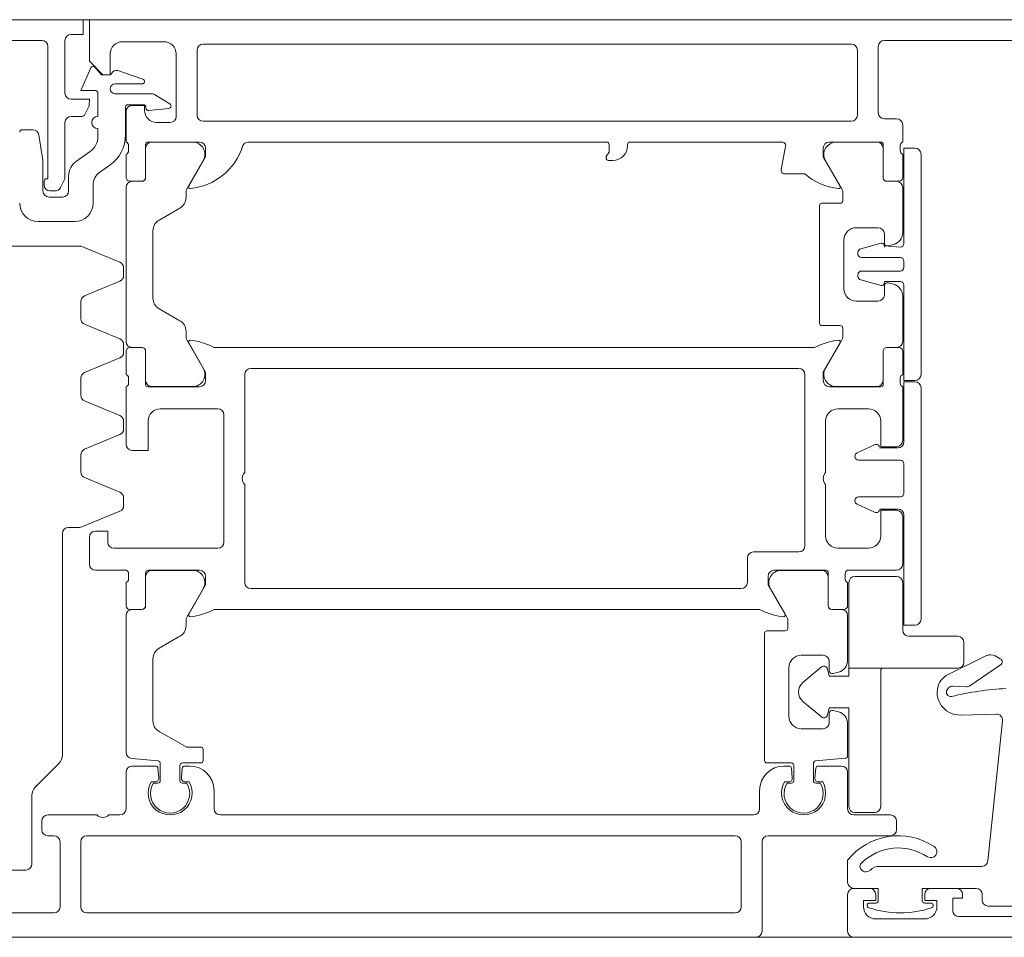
# Model space of a CAD drawing. Header units: centimetres. Extents: x -2424 to 2260, y -130 to 3012.
# Tile 45 of 81: x 475.41 to 483.46, y 1012.48 to 1019.98. Entities that reach past the tile are written whole.
import ezdxf

# ---------------------------------------------------------------- set-up
doc = ezdxf.new("R2010")
doc.units = ezdxf.units.CM
doc.layers.add('A-DETL-GENF', color=92, linetype='Continuous', lineweight=13)
doc.layers.add('A-DOOR', color=31, linetype='Continuous', lineweight=13)

msp = doc.modelspace()

# ---------------------------------------------------------------- linework, layer by layer
at = {"layer": 'A-DETL-GENF', "color": 251, "lineweight": 9}
for p, q in [((489.3768, 1019.9756), (338.3768, 1019.9756)), ((339.2768, 1012.4756), (488.4767, 1012.4756))]:
    msp.add_line(p, q, dxfattribs=at)
at = {"layer": 'A-DOOR', "color": 251, "lineweight": 9}
for p, q in [((473.2767, 1019.8056), (475.5867, 1019.8056)), ((475.7767, 1019.3756), (475.7767, 1019.8056)), ((482.4767, 1019.8056), (483.7667, 1019.8056)), ((476.2467, 1019.7956), (476.5867, 1019.7956)), ((476.8567, 1019.1956), (476.8567, 1019.7256)), ((476.9067, 1019.7756), (482.2067, 1019.7756)), ((482.2567, 1019.7256), (482.2567, 1019.1956)), ((482.4267, 1019.2156), (482.4267, 1019.7556)), ((476.6867, 1019.6956), (476.6867, 1019.1856)), ((476.4131, 1019.4895), (476.2096, 1019.5592)), ((476.1867, 1019.4506), (476.4066, 1019.4506)), ((476.0467, 1019.3756), (476.0467, 1019.1856)), ((476.4828, 1019.3706), (476.1867, 1019.3706)), ((476.6351, 1019.2868), (476.5087, 1019.3633)), ((476.2717, 1019.0317), (476.2717, 1019.2606)), ((476.2917, 1019.2806), (476.4187, 1019.2806)), ((476.4387, 1019.2606), (476.4387, 1019.2537)), ((476.4607, 1019.2338), (476.6267, 1019.2498)), ((475.8267, 1019.1856), (475.9186, 1019.1856)), ((476.2767, 1019.2256), (476.2767, 1018.9756)), ((482.5767, 1019.1656), (482.4767, 1019.1656)), ((475.7767, 1018.6876), (475.7767, 1019.1356)), ((476.0467, 1019.0856), (476.0467, 1019.0217)), ((476.6367, 1019.1356), (476.5267, 1019.1356)), ((482.2067, 1019.1456), (476.9067, 1019.1456)), ((482.6267, 1018.9756), (482.6267, 1019.1156)), ((475.5141, 1019.0756), (475.4267, 1019.0756)), ((476.2967, 1018.9473), (476.2967, 1018.9038)), ((476.4357, 1018.6856), (476.4357, 1018.9556)), ((476.4367, 1018.9246), (476.4367, 1018.6846)), ((476.4557, 1018.9756), (476.8767, 1018.9756)), ((476.8211, 1018.9746), (476.4867, 1018.9746)), ((477.2767, 1018.9756), (480.2067, 1018.9756)), ((480.3767, 1018.9456), (480.3767, 1018.9556)), ((480.3967, 1018.9756), (481.6404, 1018.9756)), ((481.6698, 1018.9398), (481.6332, 1018.7513)), ((482.0267, 1018.9756), (482.4477, 1018.9756)), ((482.0824, 1018.9746), (482.4167, 1018.9746)), ((482.4667, 1018.9246), (482.4667, 1018.6846)), ((482.4677, 1018.9556), (482.4677, 1018.6856)), ((482.6067, 1018.9038), (482.6067, 1018.9473)), ((475.9828, 1018.8988), (475.8707, 1018.8203)), ((476.2767, 1018.8756), (476.2767, 1018.6856)), ((482.6267, 1018.6856), (482.6267, 1018.8756)), ((482.7767, 1018.8762), (482.7767, 1017.0762)), ((476.0601, 1018.7273), (476.1438, 1018.786)), ((476.7734, 1018.592), (476.9077, 1018.8246)), ((480.2217, 1018.8256), (480.2567, 1018.8256)), ((482.1301, 1018.592), (481.9958, 1018.8246)), ((475.8067, 1018.6975), (475.8067, 1018.5756)), ((481.6626, 1018.7156), (481.8267, 1018.7156)), ((475.6067, 1018.6556), (475.6067, 1018.6256)), ((475.7397, 1018.6029), (475.7713, 1018.6649)), ((476.0067, 1018.4756), (476.0067, 1018.6249)), ((476.2767, 1018.6046), (476.2767, 1017.3466)), ((476.3067, 1018.6556), (476.4057, 1018.6556)), ((476.4067, 1018.6546), (476.3267, 1018.6546)), ((482.4967, 1018.6546), (482.5767, 1018.6546)), ((482.4977, 1018.6556), (482.5967, 1018.6556)), ((482.6267, 1018.6046), (482.6267, 1018.2349)), ((475.7567, 1018.5256), (475.6467, 1018.5256)), ((475.6567, 1018.5756), (475.6952, 1018.5756)), ((476.7667, 1018.5224), (476.7667, 1018.567)), ((482.1367, 1018.4956), (482.1367, 1018.567)), ((481.9467, 1017.4956), (481.9467, 1018.4556)), ((481.9667, 1018.4756), (482.1167, 1018.4756)), ((476.5467, 1018.3377), (476.7167, 1018.4358)), ((475.5567, 1018.3256), (475.8567, 1018.3256)), ((482.4267, 1018.2756), (482.2467, 1018.2756)), ((476.4967, 1017.7001), (476.4967, 1018.2511)), ((482.4767, 1018.1506), (482.4767, 1018.2256)), ((475.8968, 1018.1256), (475.0167, 1018.1256)), ((476.2259, 1017.9934), (475.9159, 1018.1217)), ((482.1467, 1018.1756), (482.1467, 1017.7756)), ((482.2833, 1018.1035), (482.4508, 1018.1484)), ((482.5526, 1018.1383), (482.5082, 1018.1264)), ((482.2611, 1018.0612), (482.2611, 1018.0745)), ((482.6067, 1018.0312), (482.2911, 1018.0312)), ((482.6367, 1017.9512), (482.6367, 1018.0012)), ((476.2567, 1017.884), (476.2567, 1017.9472)), ((482.2611, 1017.8779), (482.2611, 1017.8912)), ((482.2911, 1017.9212), (482.6067, 1017.9212)), ((475.9376, 1017.7184), (476.2259, 1017.8378)), ((482.4508, 1017.8041), (482.2833, 1017.8489)), ((482.4767, 1017.7256), (482.4767, 1017.8006)), ((482.5082, 1017.8247), (482.5526, 1017.8128)), ((482.6267, 1017.7162), (482.6267, 1017.3466)), ((475.9067, 1017.5323), (475.9067, 1017.6722)), ((482.2467, 1017.6756), (482.4267, 1017.6756)), ((476.7167, 1017.5153), (476.5467, 1017.6135)), ((476.2259, 1017.3667), (475.9376, 1017.4861)), ((482.1167, 1017.4756), (481.9667, 1017.4756)), ((476.7667, 1017.3841), (476.7667, 1017.4287)), ((482.1367, 1017.3841), (482.1367, 1017.4556)), ((476.2567, 1017.2573), (476.2567, 1017.3205)), ((476.9077, 1017.1266), (476.7734, 1017.3591)), ((481.9958, 1017.1266), (482.1301, 1017.3591)), ((476.2767, 1017.2656), (476.2767, 1017.0756)), ((476.4057, 1017.2956), (476.3067, 1017.2956)), ((476.3267, 1017.2966), (476.4067, 1017.2966)), ((476.4357, 1016.9956), (476.4357, 1017.2656)), ((476.4367, 1017.2666), (476.4367, 1017.0266)), ((481.9067, 1017.2956), (476.9967, 1017.2956)), ((482.4667, 1017.2666), (482.4667, 1017.0266)), ((482.4677, 1017.2656), (482.4677, 1016.9956)), ((482.5767, 1017.2966), (482.4967, 1017.2966)), ((482.5967, 1017.2956), (482.4977, 1017.2956)), ((482.6267, 1017.0756), (482.6267, 1017.2656)), ((475.9376, 1017.0917), (476.2259, 1017.2111)), ((477.2467, 1016.2756), (477.2467, 1017.0756)), ((477.2967, 1017.1256), (481.7767, 1017.1256)), ((481.8267, 1017.0756), (481.8267, 1015.6756)), ((475.9067, 1016.9056), (475.9067, 1017.0455)), ((476.2967, 1017.0473), (476.2967, 1017.0038)), ((482.6067, 1017.0038), (482.6067, 1017.0473)), ((476.2767, 1016.9756), (476.2767, 1016.5056)), ((476.8767, 1016.9756), (476.4557, 1016.9756)), ((476.4867, 1016.9766), (476.8211, 1016.9766)), ((482.4477, 1016.9756), (482.0267, 1016.9756)), ((482.4167, 1016.9766), (482.0824, 1016.9766)), ((482.6267, 1016.5356), (482.6267, 1016.9756)), ((482.7767, 1016.9656), (482.7767, 1015.0756)), ((476.2259, 1016.74), (475.9376, 1016.8594)), ((476.5567, 1016.7956), (477.0267, 1016.7956)), ((477.0767, 1016.7456), (477.0767, 1015.7056)), ((482.0967, 1016.7956), (482.3467, 1016.7956)), ((476.2567, 1016.6306), (476.2567, 1016.6938)), ((481.9967, 1016.2756), (481.9967, 1016.6956)), ((475.9376, 1016.465), (476.2259, 1016.5844)), ((482.2541, 1016.4354), (482.3962, 1016.5016)), ((482.4367, 1016.4756), (482.5867, 1016.4756)), ((475.9067, 1016.2789), (475.9067, 1016.4188)), ((482.2367, 1016.4056), (482.2367, 1016.4082)), ((482.6067, 1016.3756), (482.2667, 1016.3756)), ((482.6367, 1016.1056), (482.6367, 1016.3456)), ((476.2259, 1016.1133), (475.9376, 1016.2327)), ((477.2467, 1015.3756), (477.2467, 1016.1756)), ((481.9967, 1015.7556), (481.9967, 1016.1756)), ((476.2567, 1016.0039), (476.2567, 1016.0671)), ((482.2367, 1016.0429), (482.2367, 1016.0456)), ((482.2667, 1016.0756), (482.6067, 1016.0756)), ((475.9159, 1015.8294), (476.2259, 1015.9577)), ((482.3962, 1015.9495), (482.2541, 1016.0157)), ((482.5867, 1015.9756), (482.4367, 1015.9756)), ((482.6267, 1015.5256), (482.6267, 1015.9156)), ((475.8067, 1015.8256), (475.8968, 1015.8256)), ((475.7567, 1013.967), (475.7567, 1015.7756)), ((475.9767, 1015.7456), (475.9767, 1015.5256)), ((477.0267, 1015.6556), (476.1767, 1015.6556)), ((481.7767, 1015.6256), (481.4067, 1015.6256)), ((482.3467, 1015.6556), (482.0967, 1015.6556)), ((481.3567, 1015.5756), (481.3567, 1015.3756)), ((476.0267, 1015.4756), (476.2767, 1015.4756)), ((476.4557, 1015.4756), (476.8767, 1015.4756)), ((476.8211, 1015.4746), (476.4867, 1015.4746)), ((481.5767, 1015.4756), (481.9977, 1015.4756)), ((481.6324, 1015.4746), (481.9667, 1015.4746)), ((482.1767, 1015.4756), (482.5767, 1015.4756)), ((476.2967, 1015.4473), (476.2967, 1015.4038)), ((476.4357, 1015.1856), (476.4357, 1015.4556)), ((476.4367, 1015.4246), (476.4367, 1015.1846)), ((482.0167, 1015.4246), (482.0167, 1015.1846)), ((482.0177, 1015.4556), (482.0177, 1015.1856)), ((482.1567, 1015.4038), (482.1567, 1015.4473)), ((476.2767, 1015.3756), (476.2767, 1015.1856)), ((476.7734, 1015.092), (476.9077, 1015.3246)), ((481.3067, 1015.3256), (477.2967, 1015.3256)), ((481.6801, 1015.092), (481.5458, 1015.3246)), ((482.1767, 1015.1856), (482.1767, 1015.3756)), ((476.3067, 1015.1556), (476.4057, 1015.1556)), ((476.4067, 1015.1546), (476.3267, 1015.1546)), ((476.9967, 1015.1556), (481.4567, 1015.1556)), ((482.0467, 1015.1546), (482.1267, 1015.1546)), ((482.0477, 1015.1556), (482.1467, 1015.1556)), ((476.2767, 1015.1046), (476.2767, 1013.9859)), ((476.7667, 1015.0224), (476.7667, 1015.067)), ((481.6867, 1015.0006), (481.6867, 1015.067)), ((482.1767, 1015.1046), (482.1767, 1014.7399)), ((481.5167, 1014.9806), (481.6667, 1014.9806)), ((476.5467, 1014.8377), (476.7167, 1014.9358)), ((481.4967, 1013.9206), (481.4967, 1014.9606)), ((476.4967, 1014.2442), (476.4967, 1014.7511)), ((481.9767, 1014.7806), (481.7967, 1014.7806)), ((483.3127, 1014.7775), (482.9986, 1014.6243)), ((483.4246, 1014.7528), (483.3828, 1014.775)), ((481.6967, 1014.6806), (481.6967, 1014.2806)), ((482.0267, 1014.6556), (482.0267, 1014.7306)), ((483.1762, 1014.5321), (483.4273, 1014.7014)), ((482.1026, 1014.6433), (482.0582, 1014.6314)), ((482.9906, 1014.499), (483.0015, 1014.5135)), ((483.0355, 1014.5293), (483.1456, 1014.5236)), ((482.0267, 1014.2306), (482.0267, 1014.3056)), ((482.0582, 1014.3297), (482.1026, 1014.3178)), ((483.0981, 1014.2925), (483.3926, 1014.2996)), ((481.7967, 1014.1806), (481.9767, 1014.1806)), ((482.1767, 1014.2212), (482.1767, 1013.9584)), ((483.4436, 1014.2444), (483.3233, 1013.1003)), ((476.9067, 1013.9206), (476.9067, 1014.0106)), ((476.3224, 1013.9361), (476.5385, 1013.9172)), ((482.1585, 1013.9385), (481.915, 1013.9172)), ((475.536, 1013.7048), (475.7275, 1013.8963)), ((476.5173, 1013.8756), (476.3267, 1013.8756)), ((476.5441, 1013.7782), (476.5372, 1013.8573)), ((476.5567, 1013.8972), (476.5567, 1013.7556)), ((476.7167, 1013.7556), (476.7167, 1013.8806)), ((476.7363, 1013.8573), (476.7294, 1013.7782)), ((476.7367, 1013.9006), (476.8867, 1013.9006)), ((476.7967, 1013.8756), (476.7562, 1013.8756)), ((481.7167, 1013.9006), (481.5167, 1013.9006)), ((481.6973, 1013.8756), (481.6567, 1013.8756)), ((481.7241, 1013.7782), (481.7172, 1013.8573)), ((481.7367, 1013.7556), (481.7367, 1013.8806)), ((481.8967, 1013.8972), (481.8967, 1013.7556)), ((481.9163, 1013.8573), (481.9094, 1013.7782)), ((482.1267, 1013.8756), (481.9362, 1013.8756)), ((476.2767, 1013.8256), (476.2767, 1013.5256)), ((482.1767, 1013.5256), (482.1767, 1013.8256)), ((476.4809, 1013.7456), (476.5142, 1013.7456)), ((476.5367, 1013.7356), (476.5012, 1013.7356)), ((476.7723, 1013.7356), (476.7367, 1013.7356)), ((476.7592, 1013.7456), (476.7926, 1013.7456)), ((481.6609, 1013.7456), (481.6942, 1013.7456)), ((481.6812, 1013.7356), (481.7167, 1013.7356)), ((481.9167, 1013.7356), (481.9523, 1013.7356)), ((481.9392, 1013.7456), (481.9726, 1013.7456)), ((475.5067, 1013.0756), (475.5067, 1013.6341)), ((476.9967, 1013.5256), (476.9967, 1013.6756)), ((481.4567, 1013.6756), (481.4567, 1013.5256)), ((476.0367, 1013.4756), (475.6367, 1013.4756)), ((476.2267, 1013.4756), (476.1367, 1013.4756)), ((481.4067, 1013.4756), (477.0467, 1013.4756)), ((482.5267, 1013.4756), (482.2267, 1013.4756)), ((475.5867, 1013.4256), (475.5867, 1013.3556)), ((482.5767, 1013.3556), (482.5767, 1013.4256)), ((475.6367, 1013.3056), (475.6867, 1013.3056)), ((475.9567, 1013.3056), (481.2567, 1013.3056)), ((481.5267, 1013.3056), (482.5267, 1013.3056)), ((475.7367, 1013.2556), (475.7367, 1012.7256)), ((475.9067, 1012.7256), (475.9067, 1013.2556)), ((481.3067, 1013.2556), (481.3067, 1012.7256)), ((481.4767, 1012.5256), (481.4767, 1013.2556)), ((482.1767, 1013.1056), (482.1767, 1012.9256)), ((483.2736, 1013.0556), (482.4339, 1013.0556)), ((475.0567, 1013.0256), (475.4567, 1013.0256)), ((482.1767, 1012.8256), (482.1767, 1012.5256)), ((482.3567, 1012.8756), (482.2267, 1012.8756)), ((483.0667, 1012.8756), (482.8567, 1012.8756)), ((483.2767, 1012.8256), (483.2767, 1012.7806)), ((482.4067, 1012.7556), (482.3567, 1012.7556)), ((482.8567, 1012.7556), (482.8067, 1012.7556)), ((483.3267, 1012.7306), (484.1767, 1012.7306)), ((475.6867, 1012.6756), (473.6867, 1012.6756)), ((481.2567, 1012.6756), (475.9567, 1012.6756)), ((484.3767, 1012.6456), (483.0867, 1012.6456)), ((482.8067, 1012.6256), (482.4067, 1012.6256)), ((472.8267, 1012.4756), (481.4267, 1012.4756)), ((482.2267, 1012.4756), (488.3767, 1012.4756))]:
    msp.add_line(p, q, dxfattribs=at)
at = {"layer": 'A-DOOR', "color": 251, "lineweight": 9, "flags": 128}
for points in [[(475.8267, 1019.8556), (475.9267, 1019.8556), (475.9267, 1019.9756), (472.9767, 1019.9756), (472.9767, 1018.0256)], [(484.6267, 1019.9756), (475.9767, 1019.9756), (475.9767, 1019.6356), (476.0867, 1019.5256), (476.1467, 1019.5256), (476.1467, 1019.6956)], [(475.6367, 1019.7556), (475.6367, 1018.6756), (475.6267, 1018.6756)], [(475.9891, 1019.582), (475.9067, 1019.3956), (476.0267, 1019.3956)], [(476.1417, 1019.5256), (476.0767, 1019.5256), (476.0224, 1019.5871)], [(475.9365, 1019.1965), (475.9746, 1019.2713), (475.9767, 1019.3256), (475.8267, 1019.3256)], [(476.4267, 1019.2356), (476.4267, 1019.2756), (476.3267, 1019.2756)], [(475.5967, 1018.5756), (475.5967, 1018.8256), (475.5635, 1019.0335)], [(476.9267, 1018.9256), (476.9267, 1018.8556), (476.7886, 1018.6163)], [(480.2267, 1018.9556), (480.2267, 1018.8938), (480.2076, 1018.8664), (480.2017, 1018.8456)], [(482.1149, 1018.6163), (481.9767, 1018.8556), (481.9767, 1018.9256)], [(482.6367, 1018.1462), (482.6367, 1018.9262), (482.7267, 1018.9262)], [(482.4767, 1018.1162), (482.4756, 1018.1325), (482.4767, 1018.1262), (482.6067, 1018.1162)], [(482.6067, 1017.8362), (482.4767, 1017.8362), (482.4756, 1017.8199), (482.4767, 1017.8362)], [(482.7267, 1017.0262), (482.6367, 1017.0262), (482.6367, 1017.8062)], [(476.7886, 1017.3348), (476.9267, 1017.0956), (476.9267, 1017.0256)], [(481.9767, 1017.0256), (481.9767, 1017.0956), (482.1149, 1017.3348)], [(482.6367, 1016.5256), (482.6367, 1017.0156), (482.7267, 1017.0156)], [(476.3267, 1016.4556), (476.4567, 1016.4556), (476.4567, 1016.6956)], [(482.4467, 1016.6956), (482.4467, 1016.4856), (482.5767, 1016.4856)], [(482.5767, 1015.9656), (482.4467, 1015.9656), (482.4467, 1015.7556)], [(482.7267, 1015.0256), (482.6367, 1015.0256), (482.6367, 1015.9256)], [(476.1267, 1015.7056), (476.1267, 1015.7956), (476.0267, 1015.7956)], [(476.9267, 1015.4256), (476.9267, 1015.3556), (476.7886, 1015.1163)], [(481.6649, 1015.1163), (481.5267, 1015.3556), (481.5267, 1015.4256)], [(476.8867, 1014.0306), (476.7721, 1014.0306), (476.5467, 1014.1576)], [(482.2267, 1012.8756), (482.4267, 1012.8756), (482.4267, 1012.7756)], [(482.3067, 1012.7256), (482.3067, 1012.7756), (482.4067, 1012.7756), (482.4067, 1012.8256)], [(482.7867, 1012.7756), (482.7867, 1012.8756), (483.2267, 1012.8756)], [(482.8067, 1012.8256), (482.8067, 1012.7756), (482.9067, 1012.7756), (482.9067, 1012.7256)], [(483.0367, 1012.6956), (483.0367, 1012.7956), (483.1167, 1012.7956), (483.1167, 1012.8256)]]:
    msp.add_lwpolyline(points, dxfattribs=at)
for points in [[(482.2367, 1015.4256), (482.5767, 1015.4256)], [(483.0767, 1014.6756), (482.1867, 1014.6756), (482.1867, 1015.3756), (482.1867, 1014.6756)], [(482.6267, 1015.3756), (482.6267, 1014.9856)], [(482.6767, 1014.9356), (483.0767, 1014.9356)], [(483.1267, 1014.8856), (483.1267, 1014.7256)], [(481.9627, 1014.6849), (481.8105, 1014.5572)], [(482.4567, 1014.6756), (482.1867, 1014.6756), (482.1867, 1014.6106), (482.0267, 1014.6106), (482.0109, 1014.6696), (482.0267, 1014.6106), (482.1867, 1014.6106), (482.1867, 1014.6756)], [(482.4467, 1013.5456), (482.4467, 1014.6456)], [(481.8105, 1014.404), (481.9627, 1014.2763)], [(482.0109, 1014.2915), (482.0267, 1014.3506), (482.1867, 1014.3506), (482.1867, 1013.5456), (482.1867, 1014.3506), (482.0267, 1014.3506)], [(482.2367, 1013.4956), (482.3967, 1013.4956)]]:
    msp.add_lwpolyline(points, close=True, dxfattribs=at)
at = {"layer": 'A-DOOR', "color": 251, "lineweight": 9}
for centre, radius, start, end in [((475.5867, 1019.7556), 0.05, 0, 90), ((475.8267, 1019.8056), 0.05, 90, 180), ((482.4767, 1019.7556), 0.05, 90, 180), ((476.2467, 1019.6956), 0.1, 90, 180), ((476.5867, 1019.6956), 0.1, 0, 90), ((476.9067, 1019.7256), 0.05, 90, 180), ((482.2067, 1019.7256), 0.05, 0, 90), ((476.0074, 1019.5739), 0.02, 41.42367, 156.16126), ((476.1417, 1019.5456), 0.02, 270, 336.18264), ((476.1966, 1019.5213), 0.04, 71.09542, 156.18264), ((476.4066, 1019.4706), 0.02, 270, 71.09542), ((476.1867, 1019.4106), 0.04, 90, 270), ((475.8267, 1019.3756), 0.05, 180, 270), ((476.0267, 1019.3756), 0.02, 0, 90), ((476.4828, 1019.3206), 0.05, 58.81503, 90), ((475.9567, 1019.2804), 0.02, 333, 0), ((476.2917, 1019.2606), 0.02, 90, 180), ((476.3267, 1019.2256), 0.05, 90, 180), ((476.4187, 1019.2606), 0.02, 0, 90), ((476.4587, 1019.2537), 0.02, 180, 275.5), ((476.6248, 1019.2697), 0.02, 275.5, 58.81503), ((475.8267, 1019.1356), 0.05, 90, 180), ((475.9186, 1019.2056), 0.02, 270, 333), ((476.0467, 1019.1356), 0.05, 90, 270), ((476.5267, 1019.2356), 0.1, 180, 270), ((476.6367, 1019.1856), 0.05, 270, 0), ((476.9067, 1019.1956), 0.05, 180, 270), ((482.2067, 1019.1956), 0.05, 270, 0), ((482.4767, 1019.2156), 0.05, 180, 270), ((482.5767, 1019.1156), 0.05, 0, 90), ((475.4267, 1019.0556), 0.02, 90, 180), ((475.5141, 1019.0256), 0.05, 9.09028, 90), ((475.8967, 1019.0217), 0.15, 305, 0), ((475.9717, 1019.0317), 0.3, 305, 0), ((476.2667, 1018.9473), 0.03, 0, 70.52878), ((476.4557, 1018.9556), 0.02, 90, 180), ((476.4867, 1018.9246), 0.05, 90, 180), ((476.7529, 1019.0932), 0.5, 275.62258, 342.25158), ((476.8211, 1018.8746), 0.1, 330, 90), ((476.8767, 1018.9256), 0.05, 0, 90), ((477.2767, 1018.9256), 0.05, 90, 162.25158), ((480.2067, 1018.9556), 0.02, 0, 90), ((480.2567, 1018.9456), 0.12, 270, 0), ((480.3967, 1018.9556), 0.02, 90, 180), ((481.6404, 1018.9456), 0.03, 349, 90), ((482.0267, 1018.9256), 0.05, 90, 180), ((482.0824, 1018.8746), 0.1, 90, 210), ((482.4167, 1018.9246), 0.05, 0, 90), ((482.4477, 1018.9556), 0.02, 0, 90), ((482.6367, 1018.9473), 0.03, 109.47122, 180), ((482.7267, 1018.8762), 0.05, 0, 90), ((476.2667, 1018.9038), 0.03, 289.47122, 0), ((480.2217, 1018.8523), 0.02, 135, 180), ((480.2217, 1018.8456), 0.02, 180, 270), ((480.2067, 1018.8938), 0.02, 315, 0), ((482.6367, 1018.9038), 0.03, 180, 250.52878), ((475.9567, 1018.6975), 0.15, 125, 180), ((475.7267, 1018.6876), 0.05, 333, 0), ((476.1317, 1018.6249), 0.125, 125, 180), ((476.3067, 1018.6856), 0.03, 180, 270), ((476.4057, 1018.6856), 0.03, 270, 0), ((476.4067, 1018.6846), 0.03, 270, 0), ((481.6626, 1018.7456), 0.03, 169, 270), ((482.1549, 1019.0928), 0.5, 228.97478, 263.85932), ((482.4967, 1018.6846), 0.03, 180, 270), ((482.4977, 1018.6856), 0.03, 180, 270), ((482.5967, 1018.6856), 0.03, 270, 0), ((475.6267, 1018.6556), 0.02, 90, 180), ((475.6567, 1018.6256), 0.05, 180, 270), ((475.6952, 1018.6256), 0.05, 270, 333), ((476.3267, 1018.6046), 0.05, 90, 180), ((476.8006, 1018.6094), 0.0138, 150, 275.62258), ((482.1029, 1018.6094), 0.0138, 263.85932, 30), ((482.5767, 1018.6046), 0.05, 0, 90), ((475.6467, 1018.5756), 0.05, 180, 270), ((475.7567, 1018.5756), 0.05, 270, 0), ((476.6667, 1018.5224), 0.1, 300, 0), ((476.8167, 1018.567), 0.05, 150, 180), ((482.0867, 1018.567), 0.05, 0, 30), ((475.5567, 1018.4756), 0.15, 180, 270), ((475.8567, 1018.4756), 0.15, 270, 0), ((481.9667, 1018.4556), 0.02, 90, 180), ((482.1167, 1018.4956), 0.02, 270, 0), ((476.5967, 1018.2511), 0.1, 120, 180), ((482.2467, 1018.1756), 0.1, 90, 180), ((482.4267, 1018.2256), 0.05, 0, 90), ((482.5267, 1018.2349), 0.1, 285, 0), ((475.8968, 1018.0756), 0.05, 67.5, 90), ((482.4559, 1018.129), 0.02, 10, 105), ((482.5017, 1018.1506), 0.025, 180, 285), ((482.6067, 1018.1462), 0.03, 270, 0), ((482.2911, 1018.0745), 0.03, 105, 180), ((482.2911, 1018.0612), 0.03, 180, 270), ((476.2067, 1017.9472), 0.05, 0, 67.5), ((482.6067, 1018.0012), 0.03, 0, 90), ((476.2067, 1017.884), 0.05, 292.5, 0), ((482.2911, 1017.8912), 0.03, 90, 180), ((482.2911, 1017.8779), 0.03, 180, 255), ((482.6067, 1017.9512), 0.03, 270, 0), ((482.4559, 1017.8234), 0.02, 255, 350), ((482.5017, 1017.8006), 0.025, 75, 180), ((482.5267, 1017.7162), 0.1, 0, 75), ((482.6067, 1017.8062), 0.03, 0, 90), ((475.9567, 1017.6722), 0.05, 112.5, 180), ((482.2467, 1017.7756), 0.1, 180, 270), ((482.4267, 1017.7256), 0.05, 270, 0), ((476.5967, 1017.7001), 0.1, 180, 240), ((475.9567, 1017.5323), 0.05, 180, 247.5), ((476.6667, 1017.4287), 0.1, 0, 60), ((481.9667, 1017.4956), 0.02, 180, 270), ((482.1167, 1017.4556), 0.02, 0, 90), ((476.2067, 1017.3205), 0.05, 0, 67.5), ((476.3267, 1017.3466), 0.05, 180, 270), ((476.8167, 1017.3841), 0.05, 180, 210), ((476.8006, 1017.3417), 0.0138, 84.67141, 210), ((476.7554, 1016.8577), 0.5, 61.13954, 84.67141), ((482.1481, 1016.8577), 0.5, 95.32859, 118.86046), ((482.1029, 1017.3417), 0.0138, 330, 95.32859), ((482.0867, 1017.3841), 0.05, 330, 0), ((482.5767, 1017.3466), 0.05, 270, 0), ((476.2067, 1017.2573), 0.05, 292.5, 0), ((476.3067, 1017.2656), 0.03, 90, 180), ((476.4057, 1017.2656), 0.03, 0, 90), ((476.4067, 1017.2666), 0.03, 0, 90), ((482.4967, 1017.2666), 0.03, 90, 180), ((482.4977, 1017.2656), 0.03, 90, 180), ((482.5967, 1017.2656), 0.03, 0, 90), ((475.9567, 1017.0455), 0.05, 112.5, 180), ((476.2667, 1017.0473), 0.03, 0, 70.52878), ((476.8211, 1017.0766), 0.1, 270, 30), ((477.2967, 1017.0756), 0.05, 90, 180), ((481.7767, 1017.0756), 0.05, 0, 90), ((482.0824, 1017.0766), 0.1, 150, 270), ((482.6367, 1017.0473), 0.03, 109.47122, 180), ((482.7267, 1017.0762), 0.05, 270, 0), ((476.2667, 1017.0038), 0.03, 289.47122, 0), ((476.4557, 1016.9956), 0.02, 180, 270), ((476.4867, 1017.0266), 0.05, 180, 270), ((476.8767, 1017.0256), 0.05, 270, 0), ((482.0267, 1017.0256), 0.05, 180, 270), ((482.4167, 1017.0266), 0.05, 270, 0), ((482.4477, 1016.9956), 0.02, 270, 0), ((482.6367, 1017.0038), 0.03, 180, 250.52878), ((482.7267, 1016.9656), 0.05, 0, 90), ((475.9567, 1016.9056), 0.05, 180, 247.5), ((476.5567, 1016.6956), 0.1, 90, 180), ((477.0267, 1016.7456), 0.05, 0, 90), ((482.0967, 1016.6956), 0.1, 90, 180), ((482.3467, 1016.6956), 0.1, 0, 90), ((476.2067, 1016.6938), 0.05, 0, 67.5), ((476.2067, 1016.6306), 0.05, 292.5, 0), ((476.3267, 1016.5056), 0.05, 180, 270), ((482.4089, 1016.4745), 0.03, 21.71176, 115), ((482.5767, 1016.5356), 0.05, 270, 0), ((482.5867, 1016.5256), 0.05, 270, 0), ((475.9567, 1016.4188), 0.05, 112.5, 180), ((482.2667, 1016.4082), 0.03, 115, 180), ((482.2667, 1016.4056), 0.03, 180, 270), ((482.6067, 1016.3456), 0.03, 0, 90), ((475.9567, 1016.2789), 0.05, 180, 247.5), ((477.2992, 1016.2256), 0.0725, 136.39718, 223.60282), ((482.0492, 1016.2256), 0.0725, 136.39718, 223.60282), ((476.2067, 1016.0671), 0.05, 0, 67.5), ((482.6067, 1016.1056), 0.03, 270, 0), ((482.2667, 1016.0456), 0.03, 90, 180), ((482.2667, 1016.0429), 0.03, 180, 245), ((476.2067, 1016.0039), 0.05, 292.5, 0), ((482.4089, 1015.9767), 0.03, 245, 338.28824), ((482.5767, 1015.9156), 0.05, 0, 90), ((482.5867, 1015.9256), 0.05, 0, 90), ((475.8067, 1015.7756), 0.05, 90, 180), ((475.8968, 1015.8756), 0.05, 270, 292.5), ((476.0267, 1015.7456), 0.05, 90, 180), ((476.1767, 1015.7056), 0.05, 180, 270), ((477.0267, 1015.7056), 0.05, 270, 0), ((482.0967, 1015.7556), 0.1, 180, 270), ((482.3467, 1015.7556), 0.1, 270, 0), ((481.4067, 1015.5756), 0.05, 90, 180), ((481.7767, 1015.6756), 0.05, 270, 0), ((476.0267, 1015.5256), 0.05, 180, 270), ((476.2667, 1015.4473), 0.03, 0, 70.52878), ((476.4557, 1015.4556), 0.02, 90, 180), ((476.4867, 1015.4246), 0.05, 90, 180), ((476.8211, 1015.3746), 0.1, 330, 90), ((476.8767, 1015.4256), 0.05, 0, 90), ((481.5767, 1015.4256), 0.05, 90, 180), ((481.6324, 1015.3746), 0.1, 90, 210), ((481.9667, 1015.4246), 0.05, 0, 90), ((481.9977, 1015.4556), 0.02, 0, 90), ((482.1867, 1015.4473), 0.03, 109.47122, 180), ((482.5767, 1015.5256), 0.05, 270, 0), ((476.2667, 1015.4038), 0.03, 289.47122, 0), ((482.1867, 1015.4038), 0.03, 180, 250.52878), ((482.2367, 1015.3756), 0.05, 90, 180), ((482.2367, 1015.3756), 0.05, 90, 180), ((482.5767, 1015.3756), 0.05, 0, 90), ((482.5767, 1015.3756), 0.05, 0, 90), ((477.2967, 1015.3756), 0.05, 180, 270), ((481.3067, 1015.3756), 0.05, 270, 0), ((476.3067, 1015.1856), 0.03, 180, 270), ((476.3267, 1015.1046), 0.05, 90, 180), ((476.4057, 1015.1856), 0.03, 270, 0), ((476.4067, 1015.1846), 0.03, 270, 0), ((476.7554, 1015.5935), 0.5, 275.32859, 298.86046), ((481.6981, 1015.5935), 0.5, 241.13954, 264.67141), ((482.0467, 1015.1846), 0.03, 180, 270), ((482.0477, 1015.1856), 0.03, 180, 270), ((482.1267, 1015.1046), 0.05, 0, 90), ((482.1467, 1015.1856), 0.03, 270, 0), ((476.8167, 1015.067), 0.05, 150, 180), ((476.8006, 1015.1094), 0.0138, 150, 275.32859), ((481.6529, 1015.1094), 0.0138, 264.67141, 30), ((481.6367, 1015.067), 0.05, 0, 30), ((482.7267, 1015.0756), 0.05, 270, 0), ((476.6667, 1015.0224), 0.1, 300, 0), ((481.5167, 1014.9606), 0.02, 90, 180), ((481.6667, 1015.0006), 0.02, 270, 0), ((482.6767, 1014.9856), 0.05, 180, 270), ((482.6767, 1014.9856), 0.05, 180, 270), ((483.0767, 1014.8856), 0.05, 0, 90), ((483.0767, 1014.8856), 0.05, 0, 90), ((476.5967, 1014.7511), 0.1, 120, 180), ((481.7967, 1014.6806), 0.1, 90, 180), ((481.9767, 1014.7306), 0.05, 0, 90), ((482.0767, 1014.7399), 0.1, 285, 0), ((483.3453, 1014.7044), 0.08, 62, 114), ((483.4106, 1014.7263), 0.03, 304, 62), ((481.9819, 1014.6619), 0.03, 15, 130), ((481.9819, 1014.6619), 0.03, 15, 130), ((482.0517, 1014.6556), 0.025, 180, 285), ((482.4967, 1014.6456), 0.05, 143.1301, 180), ((482.4967, 1014.6456), 0.05, 143.1301, 180), ((483.0767, 1014.7256), 0.05, 270, 0), ((483.0767, 1014.7256), 0.05, 270, 0), ((483.0688, 1014.4805), 0.16, 116, 172.93336), ((481.8748, 1014.4806), 0.1, 130, 230), ((481.8748, 1014.4806), 0.1, 130, 230), ((483.0936, 1014.4774), 0.185, 172.93336, 271.39185), ((483.0186, 1014.478), 0.035, 143, 283.53096), ((483.0334, 1014.4894), 0.04, 87, 143), ((483.6117, 1012.0133), 2.5, 93.21628, 103.53096), ((483.1483, 1014.5735), 0.05, 267, 304), ((482.0517, 1014.3056), 0.025, 75, 180), ((481.7967, 1014.2806), 0.1, 180, 270), ((481.9819, 1014.2992), 0.03, 230, 345), ((481.9819, 1014.2992), 0.03, 230, 345), ((482.0767, 1014.2212), 0.1, 0, 75), ((483.3938, 1014.2496), 0.05, 354, 91.39185), ((476.5967, 1014.2442), 0.1, 180, 240), ((481.9767, 1014.2306), 0.05, 270, 0), ((476.7721, 1014.0506), 0.02, 240, 270), ((476.8867, 1014.0106), 0.02, 0, 90), ((475.6567, 1013.967), 0.1, 315, 0), ((476.3267, 1013.9859), 0.05, 180, 265), ((482.1567, 1013.9584), 0.02, 275, 0), ((476.3267, 1013.8256), 0.05, 90, 180), ((476.5173, 1013.8556), 0.02, 5, 90), ((476.5367, 1013.8972), 0.02, 0, 85), ((476.7367, 1013.8806), 0.02, 90, 180), ((476.7562, 1013.8556), 0.02, 90, 175), ((476.7967, 1013.6756), 0.2, 0, 90), ((476.8867, 1013.9206), 0.02, 270, 0), ((481.6567, 1013.6756), 0.2, 90, 180), ((481.5167, 1013.9206), 0.02, 180, 270), ((481.6973, 1013.8556), 0.02, 5, 90), ((481.7167, 1013.8806), 0.02, 0, 90), ((481.9167, 1013.8972), 0.02, 95, 180), ((481.9362, 1013.8556), 0.02, 90, 175), ((482.1267, 1013.8256), 0.05, 0, 90), ((476.5142, 1013.7756), 0.03, 270, 5), ((476.7592, 1013.7756), 0.03, 175, 270), ((481.6942, 1013.7756), 0.03, 270, 5), ((481.9392, 1013.7756), 0.03, 175, 270), ((475.6067, 1013.6341), 0.1, 135, 180), ((476.6367, 1013.6556), 0.18, 150, 30), ((476.6367, 1013.6506), 0.16, 147.91005, 32.08995), ((476.5367, 1013.7556), 0.02, 270, 0), ((476.7367, 1013.7556), 0.02, 180, 270), ((481.8167, 1013.6556), 0.18, 150, 30), ((481.8167, 1013.6506), 0.16, 147.91535, 32.08465), ((481.7167, 1013.7556), 0.02, 270, 0), ((481.9167, 1013.7556), 0.02, 180, 270), ((476.2267, 1013.5256), 0.05, 270, 0), ((477.0467, 1013.5256), 0.05, 180, 270), ((481.4067, 1013.5256), 0.05, 270, 0), ((482.2267, 1013.5256), 0.05, 180, 270), ((482.2367, 1013.5456), 0.05, 180, 270), ((482.2367, 1013.5456), 0.05, 180, 270), ((482.3967, 1013.5456), 0.05, 270, 0), ((482.3967, 1013.5456), 0.05, 270, 0), ((475.6367, 1013.4256), 0.05, 90, 180), ((476.0867, 1013.5281), 0.0725, 226.39718, 313.60282), ((482.5267, 1013.4256), 0.05, 0, 90), ((475.6367, 1013.3556), 0.05, 180, 270), ((475.6867, 1013.2556), 0.05, 0, 90), ((475.9567, 1013.2556), 0.05, 90, 180), ((481.2567, 1013.2556), 0.05, 0, 90), ((481.5267, 1013.2556), 0.05, 90, 180), ((482.5914, 1012.7756), 0.5299, 56.43999, 141.49462), ((482.5267, 1013.3556), 0.05, 270, 0), ((482.5914, 1012.7756), 0.4299, 56.43999, 134.9859), ((482.8567, 1013.1756), 0.05, 236.43999, 56.43999), ((475.4567, 1013.0756), 0.05, 270, 0), ((482.3116, 1013.0556), 0.0341, 134.9859, 198.03579), ((482.3267, 1013.0606), 0.05, 198.03579, 315.573), ((482.4339, 1012.9556), 0.1, 90, 135.573), ((483.2736, 1013.1056), 0.05, 270, 354), ((482.2267, 1012.9256), 0.05, 180, 270), ((482.2267, 1012.8256), 0.05, 90, 180), ((482.3567, 1012.8256), 0.05, 0, 90), ((482.8567, 1012.8256), 0.05, 90, 180), ((483.0667, 1012.8256), 0.05, 0, 90), ((483.2267, 1012.8256), 0.05, 0, 90), ((475.6867, 1012.7256), 0.05, 270, 0), ((475.9567, 1012.7256), 0.05, 180, 270), ((481.2567, 1012.7256), 0.05, 270, 0), ((482.4067, 1012.7256), 0.1, 180, 270), ((482.3567, 1012.7356), 0.02, 90, 251.81945), ((482.4067, 1012.7756), 0.02, 270, 0), ((482.8067, 1012.7756), 0.02, 180, 270), ((482.8067, 1012.7256), 0.1, 270, 0), ((482.8567, 1012.7356), 0.02, 288.18055, 90), ((483.3267, 1012.7806), 0.05, 180, 270), ((482.6067, 1013.4968), 0.8213, 251.81945, 288.18055), ((483.0867, 1012.6956), 0.05, 180, 270), ((481.4267, 1012.5256), 0.05, 270, 0), ((482.2267, 1012.5256), 0.05, 180, 270)]:
    msp.add_arc(centre, radius, start, end, dxfattribs=at)

doc.saveas('drawing.dxf')
